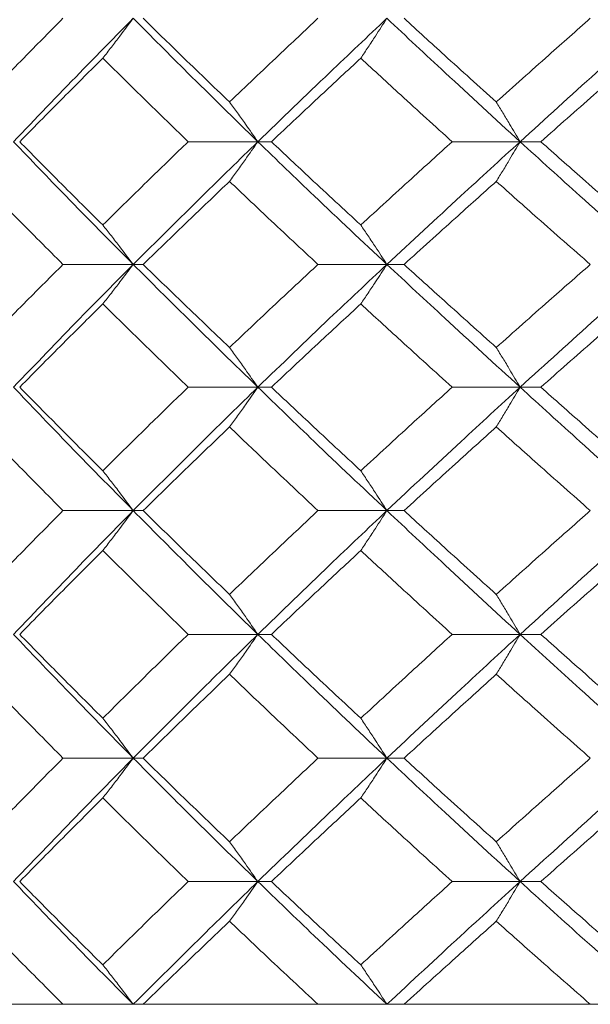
# Model space of a CAD drawing. Header units: inches. Extents: x -3.6 to 22.2, y -7.8 to 16.7.
# Tile 49 of 127: x 4.564 to 4.846, y 1.422 to 1.908. Entities that reach past the tile are written whole.
import ezdxf

# ---------------------------------------------------------------- set-up
doc = ezdxf.new("R2010")
doc.units = ezdxf.units.IN
doc.header["$MEASUREMENT"] = 0

msp = doc.modelspace()

# ---------------------------------------------------------------- linework, layer by layer
at = {"color": 7, "linetype": 'Continuous', "lineweight": 15}
for p, q in [((4.6818, 1.84767), (4.64738, 1.84767)), ((4.6818, 1.84767), (4.68847, 1.84767)), ((4.81123, 1.84767), (4.7777, 1.84767)), ((4.81123, 1.84767), (4.82147, 1.84767)), ((4.62031, 1.78705), (4.58559, 1.78705)), ((4.62031, 1.78705), (4.62517, 1.78705)), ((4.7455, 1.78705), (4.71147, 1.78705)), ((4.7455, 1.78705), (4.75396, 1.78705)), ((4.6818, 1.72643), (4.64738, 1.72643)), ((4.6818, 1.72643), (4.68847, 1.72643)), ((4.81123, 1.72643), (4.7777, 1.72643)), ((4.81123, 1.72643), (4.82147, 1.72643)), ((4.62031, 1.66547), (4.58559, 1.66547)), ((4.62031, 1.66547), (4.62517, 1.66547)), ((4.7455, 1.66547), (4.71147, 1.66547)), ((4.7455, 1.66547), (4.75396, 1.66547)), ((4.6818, 1.60435), (4.64738, 1.60435)), ((4.6818, 1.60435), (4.68847, 1.60435)), ((4.81123, 1.60435), (4.7777, 1.60435)), ((4.81123, 1.60435), (4.82147, 1.60435)), ((4.62031, 1.54322), (4.58559, 1.54322)), ((4.62031, 1.54322), (4.62517, 1.54322)), ((4.7455, 1.54322), (4.71147, 1.54322)), ((4.7455, 1.54322), (4.75396, 1.54322)), ((4.6818, 1.48227), (4.64738, 1.48227)), ((4.6818, 1.48227), (4.68847, 1.48227)), ((4.81123, 1.48227), (4.7777, 1.48227)), ((4.81123, 1.48227), (4.82147, 1.48227)), ((4.02117, 1.42165), (5.48917, 1.42165)), ((4.58559, 1.42165), (4.50585, 1.42165)), ((4.71147, 1.42165), (4.62517, 1.42165)), ((4.84588, 1.42165), (4.75396, 1.42165))]:
    msp.add_line(p, q, dxfattribs=at)
for points, knots in [([(4.54513, 1.8673), (4.5526, 1.87501), (4.56595, 1.88877), (4.57959, 1.90255), (4.58559, 1.90862)], [0, 0, 0, 0, 0.55973, 1, 1, 1, 1]), ([(4.5612, 1.84767), (4.57207, 1.85903), (4.59149, 1.87933), (4.6115, 1.89967), (4.62031, 1.90862)], [0, 0, 0, 0, 0.55955, 1, 1, 1, 1]), ([(4.60526, 1.88894), (4.60667, 1.89074), (4.60949, 1.89435), (4.61451, 1.9009), (4.61811, 1.90569), (4.62031, 1.90862)], [0, 0, 0, 0, 0.278869, 0.55774, 1, 1, 1, 1]), ([(4.6818, 1.84767), (4.67017, 1.85903), (4.64938, 1.87933), (4.6292, 1.89967), (4.62031, 1.90862)], [0, 0, 0, 0, 0.55955, 1, 1, 1, 1]), ([(4.66781, 1.8673), (4.65978, 1.87501), (4.64544, 1.88877), (4.63137, 1.90255), (4.62517, 1.90862)], [0, 0, 0, 0, 0.55973, 1, 1, 1, 1]), ([(4.66781, 1.8673), (4.67589, 1.87501), (4.69033, 1.88877), (4.70501, 1.90255), (4.71147, 1.90862)], [0, 0, 0, 0, 0.559729, 1, 1, 1, 1]), ([(4.6818, 1.84767), (4.69354, 1.85903), (4.71453, 1.87933), (4.73603, 1.89967), (4.7455, 1.90862)], [0, 0, 0, 0, 0.55955, 1, 1, 1, 1]), ([(4.73261, 1.88894), (4.73382, 1.89074), (4.73623, 1.89435), (4.74054, 1.9009), (4.74361, 1.90569), (4.7455, 1.90862)], [0, 0, 0, 0, 0.2788691, 0.5577395, 1, 1, 1, 1]), ([(4.81123, 1.84767), (4.79883, 1.85903), (4.77667, 1.87933), (4.75503, 1.89967), (4.7455, 1.90862)], [0, 0, 0, 0, 0.55955, 1, 1, 1, 1]), ([(4.79949, 1.8673), (4.79093, 1.87501), (4.77564, 1.88877), (4.76059, 1.90255), (4.75396, 1.90862)], [0, 0, 0, 0, 0.55973, 1, 1, 1, 1]), ([(4.79949, 1.8673), (4.80809, 1.87501), (4.82346, 1.88877), (4.83903, 1.90255), (4.84588, 1.90862)], [0, 0, 0, 0, 0.55973, 1, 1, 1, 1]), ([(4.81123, 1.84767), (4.82373, 1.85903), (4.84606, 1.87933), (4.86881, 1.89967), (4.87883, 1.90862)], [0, 0, 0, 0, 0.55955, 1, 1, 1, 1]), ([(4.56425, 1.84767), (4.57182, 1.85536), (4.58536, 1.86911), (4.59917, 1.88287), (4.60526, 1.88894)], [0, 0, 0, 0, 0.559664, 1, 1, 1, 1]), ([(4.64738, 1.84767), (4.63944, 1.85536), (4.62527, 1.86911), (4.61137, 1.88287), (4.60526, 1.88894)], [0, 0, 0, 0, 0.559664, 1, 1, 1, 1]), ([(4.68847, 1.84767), (4.69664, 1.85536), (4.71125, 1.86911), (4.72608, 1.88287), (4.73261, 1.88894)], [0, 0, 0, 0, 0.559664, 1, 1, 1, 1]), ([(4.7777, 1.84767), (4.76922, 1.85536), (4.75408, 1.86911), (4.73917, 1.88287), (4.73261, 1.88894)], [0, 0, 0, 0, 0.559665, 1, 1, 1, 1]), ([(4.82147, 1.84767), (4.83015, 1.85536), (4.84565, 1.86911), (4.86135, 1.88287), (4.86826, 1.88894)], [0, 0, 0, 0, 0.559664, 1, 1, 1, 1]), ([(4.66781, 1.8673), (4.66912, 1.8655), (4.67174, 1.86189), (4.67641, 1.85536), (4.67975, 1.85059), (4.6818, 1.84767)], [0, 0, 0, 0, 0.279166, 0.558334, 1, 1, 1, 1]), ([(4.79949, 1.8673), (4.80059, 1.8655), (4.80279, 1.86189), (4.80671, 1.85536), (4.80952, 1.85059), (4.81123, 1.84767)], [0, 0, 0, 0, 0.279166, 0.558338, 1, 1, 1, 1]), ([(4.62031, 1.78705), (4.60911, 1.79833), (4.5891, 1.81851), (4.56974, 1.83875), (4.5612, 1.84767)], [0, 0, 0, 0, 0.559248, 1, 1, 1, 1]), ([(4.60526, 1.80655), (4.59753, 1.81421), (4.58371, 1.8279), (4.5702, 1.84162), (4.56425, 1.84767)], [0, 0, 0, 0, 0.5595274, 1, 1, 1, 1]), ([(4.60526, 1.80655), (4.61304, 1.81421), (4.62696, 1.8279), (4.64114, 1.84162), (4.64738, 1.84767)], [0, 0, 0, 0, 0.559527, 1, 1, 1, 1]), ([(4.62031, 1.78705), (4.63163, 1.79833), (4.65187, 1.81851), (4.67264, 1.83875), (4.6818, 1.84767)], [0, 0, 0, 0, 0.559248, 1, 1, 1, 1]), ([(4.66781, 1.82807), (4.66912, 1.82987), (4.67175, 1.83347), (4.67642, 1.83998), (4.67975, 1.84475), (4.6818, 1.84767)], [0, 0, 0, 0, 0.279355, 0.558711, 1, 1, 1, 1]), ([(4.7455, 1.78705), (4.73347, 1.79833), (4.71196, 1.81851), (4.69102, 1.83875), (4.6818, 1.84767)], [0, 0, 0, 0, 0.559248, 1, 1, 1, 1]), ([(4.73261, 1.80655), (4.72431, 1.81421), (4.70947, 1.8279), (4.69489, 1.84162), (4.68847, 1.84767)], [0, 0, 0, 0, 0.559528, 1, 1, 1, 1]), ([(4.73261, 1.80655), (4.74096, 1.81421), (4.75589, 1.8279), (4.77103, 1.84162), (4.7777, 1.84767)], [0, 0, 0, 0, 0.559528, 1, 1, 1, 1]), ([(4.7455, 1.78705), (4.75763, 1.79833), (4.77933, 1.81851), (4.80147, 1.83875), (4.81123, 1.84767)], [0, 0, 0, 0, 0.559248, 1, 1, 1, 1]), ([(4.79949, 1.82807), (4.80059, 1.82987), (4.8028, 1.83347), (4.80672, 1.83998), (4.80952, 1.84475), (4.81123, 1.84767)], [0, 0, 0, 0, 0.279359, 0.558714, 1, 1, 1, 1]), ([(4.87883, 1.78705), (4.8661, 1.79833), (4.84333, 1.81851), (4.82105, 1.83875), (4.81123, 1.84767)], [0, 0, 0, 0, 0.5592485, 1, 1, 1, 1]), ([(4.86826, 1.80655), (4.85947, 1.81421), (4.84377, 1.8279), (4.82829, 1.84162), (4.82147, 1.84767)], [0, 0, 0, 0, 0.559528, 1, 1, 1, 1]), ([(4.58559, 1.78705), (4.57796, 1.79469), (4.56432, 1.80835), (4.551, 1.82204), (4.54513, 1.82807)], [0, 0, 0, 0, 0.559462, 1, 1, 1, 1]), ([(4.62517, 1.78705), (4.63306, 1.79469), (4.64715, 1.80835), (4.66149, 1.82204), (4.66781, 1.82807)], [0, 0, 0, 0, 0.5594616, 1, 1, 1, 1]), ([(4.71147, 1.78705), (4.70326, 1.79469), (4.68857, 1.80835), (4.67416, 1.82204), (4.66781, 1.82807)], [0, 0, 0, 0, 0.559462, 1, 1, 1, 1]), ([(4.75396, 1.78705), (4.7624, 1.79469), (4.77748, 1.80835), (4.79276, 1.82204), (4.79949, 1.82807)], [0, 0, 0, 0, 0.559461, 1, 1, 1, 1]), ([(4.84588, 1.78705), (4.83717, 1.79469), (4.82159, 1.80835), (4.80625, 1.82204), (4.79949, 1.82807)], [0, 0, 0, 0, 0.5594611, 1, 1, 1, 1]), ([(4.60526, 1.80655), (4.60667, 1.80476), (4.6095, 1.80116), (4.61453, 1.79468), (4.61811, 1.78994), (4.62031, 1.78705)], [0, 0, 0, 0, 0.279854, 0.559706, 1, 1, 1, 1]), ([(4.73261, 1.80655), (4.73382, 1.80476), (4.73624, 1.80116), (4.74055, 1.79468), (4.74362, 1.78994), (4.7455, 1.78705)], [0, 0, 0, 0, 0.2798525, 0.5597075, 1, 1, 1, 1]), ([(4.54513, 1.74602), (4.5526, 1.7537), (4.56594, 1.76739), (4.57959, 1.78104), (4.58559, 1.78705)], [0, 0, 0, 0, 0.560541, 1, 1, 1, 1]), ([(4.5612, 1.72643), (4.57207, 1.73777), (4.59146, 1.75801), (4.6115, 1.77819), (4.62031, 1.78705)], [0, 0, 0, 0, 0.560759, 1, 1, 1, 1]), ([(4.60526, 1.76754), (4.60667, 1.76934), (4.6095, 1.77293), (4.61453, 1.77942), (4.61811, 1.78415), (4.62031, 1.78705)], [0, 0, 0, 0, 0.2798534, 0.5597053, 1, 1, 1, 1]), ([(4.6818, 1.72643), (4.67016, 1.73777), (4.64941, 1.75801), (4.62919, 1.77819), (4.62031, 1.78705)], [0, 0, 0, 0, 0.560759, 1, 1, 1, 1]), ([(4.66781, 1.74602), (4.65978, 1.7537), (4.64545, 1.76739), (4.63136, 1.78104), (4.62517, 1.78705)], [0, 0, 0, 0, 0.560541, 1, 1, 1, 1]), ([(4.66781, 1.74602), (4.67589, 1.7537), (4.69032, 1.76739), (4.70502, 1.78104), (4.71147, 1.78705)], [0, 0, 0, 0, 0.5605418, 1, 1, 1, 1]), ([(4.6818, 1.72643), (4.69355, 1.73777), (4.71451, 1.75801), (4.73604, 1.77819), (4.7455, 1.78705)], [0, 0, 0, 0, 0.560759, 1, 1, 1, 1]), ([(4.73261, 1.76754), (4.73382, 1.76934), (4.73624, 1.77293), (4.74055, 1.77942), (4.74362, 1.78415), (4.7455, 1.78705)], [0, 0, 0, 0, 0.279852, 0.559707, 1, 1, 1, 1]), ([(4.81123, 1.72643), (4.79883, 1.73777), (4.7767, 1.75801), (4.75502, 1.77819), (4.7455, 1.78705)], [0, 0, 0, 0, 0.560759, 1, 1, 1, 1]), ([(4.79949, 1.74602), (4.79093, 1.7537), (4.77566, 1.76739), (4.76059, 1.78104), (4.75396, 1.78705)], [0, 0, 0, 0, 0.560542, 1, 1, 1, 1]), ([(4.79949, 1.74602), (4.80809, 1.7537), (4.82345, 1.76739), (4.83903, 1.78104), (4.84588, 1.78705)], [0, 0, 0, 0, 0.5605417, 1, 1, 1, 1]), ([(4.81123, 1.72643), (4.82374, 1.73777), (4.84604, 1.75801), (4.86882, 1.77819), (4.87883, 1.78705)], [0, 0, 0, 0, 0.56076, 1, 1, 1, 1]), ([(4.56425, 1.72643), (4.57183, 1.73411), (4.58535, 1.74783), (4.59918, 1.76152), (4.60526, 1.76754)], [0, 0, 0, 0, 0.560476, 1, 1, 1, 1]), ([(4.64738, 1.72643), (4.63944, 1.73411), (4.62528, 1.74783), (4.61137, 1.76152), (4.60526, 1.76754)], [0, 0, 0, 0, 0.560476, 1, 1, 1, 1]), ([(4.68847, 1.72643), (4.69665, 1.73411), (4.71123, 1.74783), (4.72608, 1.76152), (4.73261, 1.76754)], [0, 0, 0, 0, 0.560476, 1, 1, 1, 1]), ([(4.7777, 1.72643), (4.76922, 1.73411), (4.75409, 1.74783), (4.73917, 1.76152), (4.73261, 1.76754)], [0, 0, 0, 0, 0.560476, 1, 1, 1, 1]), ([(4.82147, 1.72643), (4.83015, 1.73411), (4.84564, 1.74783), (4.86135, 1.76152), (4.86826, 1.76754)], [0, 0, 0, 0, 0.560476, 1, 1, 1, 1]), ([(4.66781, 1.74602), (4.66912, 1.74422), (4.67175, 1.74062), (4.67642, 1.73411), (4.67975, 1.72934), (4.6818, 1.72643)], [0, 0, 0, 0, 0.279355, 0.558711, 1, 1, 1, 1]), ([(4.79949, 1.74602), (4.80059, 1.74422), (4.8028, 1.74062), (4.80672, 1.73411), (4.80952, 1.72934), (4.81123, 1.72643)], [0, 0, 0, 0, 0.279359, 0.558714, 1, 1, 1, 1]), ([(4.62031, 1.66547), (4.60911, 1.67687), (4.58912, 1.6972), (4.56973, 1.7175), (4.5612, 1.72643)], [0, 0, 0, 0, 0.560458, 1, 1, 1, 1]), ([(4.60526, 1.68516), (4.59752, 1.69287), (4.58372, 1.70664), (4.57019, 1.72038), (4.56425, 1.72643)], [0, 0, 0, 0, 0.560339, 1, 1, 1, 1]), ([(4.60526, 1.68516), (4.61305, 1.69287), (4.62695, 1.70664), (4.64114, 1.72038), (4.64738, 1.72643)], [0, 0, 0, 0, 0.560339, 1, 1, 1, 1]), ([(4.62031, 1.66547), (4.63163, 1.67687), (4.65184, 1.6972), (4.67265, 1.7175), (4.6818, 1.72643)], [0, 0, 0, 0, 0.560458, 1, 1, 1, 1]), ([(4.66781, 1.70679), (4.66912, 1.7086), (4.67174, 1.7122), (4.67641, 1.71873), (4.67975, 1.7235), (4.6818, 1.72643)], [0, 0, 0, 0, 0.279166, 0.558334, 1, 1, 1, 1]), ([(4.7455, 1.66547), (4.73346, 1.67687), (4.71198, 1.6972), (4.69101, 1.7175), (4.6818, 1.72643)], [0, 0, 0, 0, 0.5604576, 1, 1, 1, 1]), ([(4.73261, 1.68516), (4.7243, 1.69287), (4.70948, 1.70664), (4.69489, 1.72038), (4.68847, 1.72643)], [0, 0, 0, 0, 0.560339, 1, 1, 1, 1]), ([(4.73261, 1.68516), (4.74097, 1.69287), (4.75588, 1.70664), (4.77104, 1.72038), (4.7777, 1.72643)], [0, 0, 0, 0, 0.5603393, 1, 1, 1, 1]), ([(4.7455, 1.66547), (4.75764, 1.67687), (4.77931, 1.6972), (4.80148, 1.7175), (4.81123, 1.72643)], [0, 0, 0, 0, 0.560458, 1, 1, 1, 1]), ([(4.79949, 1.70679), (4.80059, 1.7086), (4.80279, 1.7122), (4.80671, 1.71873), (4.80952, 1.7235), (4.81123, 1.72643)], [0, 0, 0, 0, 0.279166, 0.558338, 1, 1, 1, 1]), ([(4.87883, 1.66547), (4.86609, 1.67687), (4.84336, 1.6972), (4.82104, 1.7175), (4.81123, 1.72643)], [0, 0, 0, 0, 0.560457, 1, 1, 1, 1]), ([(4.86826, 1.68516), (4.85947, 1.69287), (4.84378, 1.70664), (4.82828, 1.72038), (4.82147, 1.72643)], [0, 0, 0, 0, 0.5603393, 1, 1, 1, 1]), ([(4.58559, 1.66547), (4.57796, 1.67319), (4.56433, 1.68697), (4.55099, 1.70074), (4.54513, 1.70679)], [0, 0, 0, 0, 0.560273, 1, 1, 1, 1]), ([(4.62517, 1.66547), (4.63306, 1.67319), (4.64714, 1.68697), (4.6615, 1.70074), (4.66781, 1.70679)], [0, 0, 0, 0, 0.560273, 1, 1, 1, 1]), ([(4.71147, 1.66547), (4.70325, 1.67319), (4.68858, 1.68697), (4.67415, 1.70074), (4.66781, 1.70679)], [0, 0, 0, 0, 0.560273, 1, 1, 1, 1]), ([(4.75396, 1.66547), (4.7624, 1.67319), (4.77747, 1.68697), (4.79276, 1.70074), (4.79949, 1.70679)], [0, 0, 0, 0, 0.560273, 1, 1, 1, 1]), ([(4.84588, 1.66547), (4.83716, 1.67319), (4.8216, 1.68697), (4.80624, 1.70074), (4.79949, 1.70679)], [0, 0, 0, 0, 0.560274, 1, 1, 1, 1]), ([(4.60526, 1.68516), (4.60667, 1.68335), (4.60949, 1.67974), (4.61451, 1.6732), (4.61811, 1.66841), (4.62031, 1.66547)], [0, 0, 0, 0, 0.278869, 0.557738, 1, 1, 1, 1]), ([(4.73261, 1.68516), (4.73382, 1.68335), (4.73623, 1.67974), (4.74054, 1.6732), (4.74361, 1.66841), (4.7455, 1.66547)], [0, 0, 0, 0, 0.278869, 0.557738, 1, 1, 1, 1]), ([(4.54513, 1.62407), (4.5526, 1.6318), (4.56595, 1.64561), (4.57959, 1.6594), (4.58559, 1.66547)], [0, 0, 0, 0, 0.560137, 1, 1, 1, 1]), ([(4.5612, 1.60435), (4.57207, 1.61576), (4.59147, 1.63614), (4.6115, 1.65651), (4.62031, 1.66547)], [0, 0, 0, 0, 0.560155, 1, 1, 1, 1]), ([(4.60526, 1.64576), (4.60667, 1.64757), (4.60949, 1.65119), (4.61451, 1.65774), (4.6181, 1.66253), (4.62031, 1.66547)], [0, 0, 0, 0, 0.278775, 0.557551, 1, 1, 1, 1]), ([(4.6818, 1.60435), (4.67016, 1.61576), (4.64939, 1.63614), (4.62919, 1.65651), (4.62031, 1.66547)], [0, 0, 0, 0, 0.560155, 1, 1, 1, 1]), ([(4.66781, 1.62407), (4.65978, 1.6318), (4.64544, 1.64561), (4.63137, 1.6594), (4.62517, 1.66547)], [0, 0, 0, 0, 0.560137, 1, 1, 1, 1]), ([(4.66781, 1.62407), (4.67589, 1.6318), (4.69032, 1.64561), (4.70501, 1.6594), (4.71147, 1.66547)], [0, 0, 0, 0, 0.5601362, 1, 1, 1, 1]), ([(4.6818, 1.60435), (4.69354, 1.61576), (4.71452, 1.63614), (4.73603, 1.65651), (4.7455, 1.66547)], [0, 0, 0, 0, 0.560155, 1, 1, 1, 1]), ([(4.73261, 1.64576), (4.73382, 1.64757), (4.73623, 1.65119), (4.74053, 1.65774), (4.74361, 1.66253), (4.7455, 1.66547)], [0, 0, 0, 0, 0.278777, 0.557552, 1, 1, 1, 1]), ([(4.81123, 1.60435), (4.79883, 1.61576), (4.77669, 1.63614), (4.75502, 1.65651), (4.7455, 1.66547)], [0, 0, 0, 0, 0.560155, 1, 1, 1, 1]), ([(4.79949, 1.62407), (4.79093, 1.6318), (4.77565, 1.64561), (4.76059, 1.6594), (4.75396, 1.66547)], [0, 0, 0, 0, 0.560136, 1, 1, 1, 1]), ([(4.79949, 1.62407), (4.80809, 1.6318), (4.82345, 1.64561), (4.83903, 1.6594), (4.84588, 1.66547)], [0, 0, 0, 0, 0.560136, 1, 1, 1, 1]), ([(4.81123, 1.60435), (4.82373, 1.61576), (4.84605, 1.63614), (4.86882, 1.65651), (4.87883, 1.66547)], [0, 0, 0, 0, 0.560155, 1, 1, 1, 1]), ([(4.56425, 1.60435), (4.57182, 1.61208), (4.58536, 1.62589), (4.59918, 1.63969), (4.60526, 1.64576)], [0, 0, 0, 0, 0.560071, 1, 1, 1, 1]), ([(4.64738, 1.60435), (4.63944, 1.61208), (4.62527, 1.62589), (4.61137, 1.63969), (4.60526, 1.64576)], [0, 0, 0, 0, 0.560071, 1, 1, 1, 1]), ([(4.68847, 1.60435), (4.69665, 1.61208), (4.71124, 1.62589), (4.72608, 1.63969), (4.73261, 1.64576)], [0, 0, 0, 0, 0.56007, 1, 1, 1, 1]), ([(4.7777, 1.60435), (4.76922, 1.61208), (4.75408, 1.62589), (4.73917, 1.63969), (4.73261, 1.64576)], [0, 0, 0, 0, 0.56007, 1, 1, 1, 1]), ([(4.82147, 1.60435), (4.83015, 1.61208), (4.84565, 1.62589), (4.86135, 1.63969), (4.86826, 1.64576)], [0, 0, 0, 0, 0.56007, 1, 1, 1, 1]), ([(4.66781, 1.62407), (4.66912, 1.62226), (4.67174, 1.61864), (4.67641, 1.61209), (4.67975, 1.60729), (4.6818, 1.60435)], [0, 0, 0, 0, 0.278675, 0.557351, 1, 1, 1, 1]), ([(4.79949, 1.62407), (4.80059, 1.62226), (4.80279, 1.61864), (4.80671, 1.61209), (4.80951, 1.60729), (4.81123, 1.60435)], [0, 0, 0, 0, 0.278678, 0.557351, 1, 1, 1, 1]), ([(4.62031, 1.54322), (4.60911, 1.55463), (4.58911, 1.575), (4.56973, 1.59538), (4.5612, 1.60435)], [0, 0, 0, 0, 0.559853, 1, 1, 1, 1]), ([(4.60526, 1.56293), (4.59752, 1.57066), (4.58372, 1.58446), (4.5702, 1.59827), (4.56425, 1.60435)], [0, 0, 0, 0, 0.559934, 1, 1, 1, 1]), ([(4.60526, 1.56293), (4.61305, 1.57066), (4.62696, 1.58446), (4.64114, 1.59827), (4.64738, 1.60435)], [0, 0, 0, 0, 0.559933, 1, 1, 1, 1]), ([(4.62031, 1.54322), (4.63163, 1.55463), (4.65186, 1.575), (4.67265, 1.59538), (4.6818, 1.60435)], [0, 0, 0, 0, 0.559853, 1, 1, 1, 1]), ([(4.66781, 1.58462), (4.66912, 1.58643), (4.67174, 1.59005), (4.67641, 1.5966), (4.67975, 1.6014), (4.6818, 1.60435)], [0, 0, 0, 0, 0.278675, 0.557352, 1, 1, 1, 1]), ([(4.7455, 1.54322), (4.73346, 1.55463), (4.71197, 1.575), (4.69102, 1.59538), (4.6818, 1.60435)], [0, 0, 0, 0, 0.559853, 1, 1, 1, 1]), ([(4.73261, 1.56293), (4.72431, 1.57066), (4.70947, 1.58446), (4.69489, 1.59827), (4.68847, 1.60435)], [0, 0, 0, 0, 0.559933, 1, 1, 1, 1]), ([(4.73261, 1.56293), (4.74097, 1.57066), (4.75589, 1.58446), (4.77104, 1.59827), (4.7777, 1.60435)], [0, 0, 0, 0, 0.5599334, 1, 1, 1, 1]), ([(4.7455, 1.54322), (4.75764, 1.55463), (4.77932, 1.575), (4.80148, 1.59538), (4.81123, 1.60435)], [0, 0, 0, 0, 0.559853, 1, 1, 1, 1]), ([(4.79949, 1.58462), (4.80059, 1.58643), (4.80279, 1.59005), (4.80671, 1.5966), (4.80951, 1.6014), (4.81123, 1.60435)], [0, 0, 0, 0, 0.278678, 0.557352, 1, 1, 1, 1]), ([(4.87883, 1.54322), (4.86609, 1.55463), (4.84335, 1.575), (4.82105, 1.59538), (4.81123, 1.60435)], [0, 0, 0, 0, 0.559853, 1, 1, 1, 1]), ([(4.86826, 1.56293), (4.85947, 1.57066), (4.84378, 1.58446), (4.82829, 1.59827), (4.82147, 1.60435)], [0, 0, 0, 0, 0.5599337, 1, 1, 1, 1]), ([(4.58559, 1.54322), (4.57796, 1.55095), (4.56433, 1.56474), (4.55099, 1.57855), (4.54513, 1.58462)], [0, 0, 0, 0, 0.5598681, 1, 1, 1, 1]), ([(4.62517, 1.54322), (4.63306, 1.55095), (4.64715, 1.56474), (4.66149, 1.57855), (4.66781, 1.58462)], [0, 0, 0, 0, 0.559867, 1, 1, 1, 1]), ([(4.71147, 1.54322), (4.70326, 1.55095), (4.68858, 1.56474), (4.67416, 1.57855), (4.66781, 1.58462)], [0, 0, 0, 0, 0.5598676, 1, 1, 1, 1]), ([(4.75396, 1.54322), (4.7624, 1.55095), (4.77747, 1.56474), (4.79276, 1.57855), (4.79949, 1.58462)], [0, 0, 0, 0, 0.559868, 1, 1, 1, 1]), ([(4.84588, 1.54322), (4.83717, 1.55095), (4.8216, 1.56474), (4.80625, 1.57855), (4.79949, 1.58462)], [0, 0, 0, 0, 0.559868, 1, 1, 1, 1]), ([(4.60526, 1.56293), (4.60667, 1.56112), (4.60949, 1.5575), (4.61451, 1.55095), (4.6181, 1.54616), (4.62031, 1.54322)], [0, 0, 0, 0, 0.278774, 0.557551, 1, 1, 1, 1]), ([(4.73261, 1.56293), (4.73382, 1.56112), (4.73623, 1.5575), (4.74053, 1.55095), (4.74361, 1.54616), (4.7455, 1.54322)], [0, 0, 0, 0, 0.278776, 0.557552, 1, 1, 1, 1]), ([(4.54513, 1.5019), (4.5526, 1.50961), (4.56595, 1.52337), (4.57959, 1.53715), (4.58559, 1.54322)], [0, 0, 0, 0, 0.55973, 1, 1, 1, 1]), ([(4.5612, 1.48227), (4.57207, 1.49363), (4.59149, 1.51393), (4.6115, 1.53427), (4.62031, 1.54322)], [0, 0, 0, 0, 0.55955, 1, 1, 1, 1]), ([(4.60526, 1.52354), (4.60667, 1.52534), (4.60949, 1.52895), (4.61451, 1.5355), (4.61811, 1.54029), (4.62031, 1.54322)], [0, 0, 0, 0, 0.27887, 0.55774, 1, 1, 1, 1]), ([(4.6818, 1.48227), (4.67017, 1.49363), (4.64938, 1.51393), (4.6292, 1.53427), (4.62031, 1.54322)], [0, 0, 0, 0, 0.55955, 1, 1, 1, 1]), ([(4.66781, 1.5019), (4.65978, 1.50961), (4.64544, 1.52337), (4.63137, 1.53715), (4.62517, 1.54322)], [0, 0, 0, 0, 0.55973, 1, 1, 1, 1]), ([(4.66781, 1.5019), (4.67589, 1.50961), (4.69033, 1.52337), (4.70501, 1.53715), (4.71147, 1.54322)], [0, 0, 0, 0, 0.559729, 1, 1, 1, 1]), ([(4.6818, 1.48227), (4.69354, 1.49363), (4.71453, 1.51393), (4.73603, 1.53427), (4.7455, 1.54322)], [0, 0, 0, 0, 0.55955, 1, 1, 1, 1]), ([(4.73261, 1.52354), (4.73382, 1.52534), (4.73623, 1.52895), (4.74054, 1.5355), (4.74361, 1.54029), (4.7455, 1.54322)], [0, 0, 0, 0, 0.2788705, 0.5577395, 1, 1, 1, 1]), ([(4.81123, 1.48227), (4.79883, 1.49363), (4.77667, 1.51393), (4.75503, 1.53427), (4.7455, 1.54322)], [0, 0, 0, 0, 0.55955, 1, 1, 1, 1]), ([(4.79949, 1.5019), (4.79093, 1.50961), (4.77564, 1.52337), (4.76059, 1.53715), (4.75396, 1.54322)], [0, 0, 0, 0, 0.55973, 1, 1, 1, 1]), ([(4.79949, 1.5019), (4.80809, 1.50961), (4.82346, 1.52337), (4.83903, 1.53715), (4.84588, 1.54322)], [0, 0, 0, 0, 0.55973, 1, 1, 1, 1]), ([(4.81123, 1.48227), (4.82373, 1.49363), (4.84606, 1.51393), (4.86881, 1.53427), (4.87883, 1.54322)], [0, 0, 0, 0, 0.55955, 1, 1, 1, 1]), ([(4.56425, 1.48227), (4.57182, 1.48996), (4.58536, 1.50371), (4.59917, 1.51747), (4.60526, 1.52354)], [0, 0, 0, 0, 0.559665, 1, 1, 1, 1]), ([(4.64738, 1.48227), (4.63944, 1.48996), (4.62527, 1.50371), (4.61137, 1.51747), (4.60526, 1.52354)], [0, 0, 0, 0, 0.559665, 1, 1, 1, 1]), ([(4.68847, 1.48227), (4.69664, 1.48996), (4.71125, 1.50371), (4.72608, 1.51747), (4.73261, 1.52354)], [0, 0, 0, 0, 0.559665, 1, 1, 1, 1]), ([(4.7777, 1.48227), (4.76922, 1.48996), (4.75408, 1.50371), (4.73917, 1.51747), (4.73261, 1.52354)], [0, 0, 0, 0, 0.559666, 1, 1, 1, 1]), ([(4.82147, 1.48227), (4.83015, 1.48996), (4.84565, 1.50371), (4.86135, 1.51747), (4.86826, 1.52354)], [0, 0, 0, 0, 0.559665, 1, 1, 1, 1]), ([(4.66781, 1.5019), (4.66912, 1.5001), (4.67174, 1.49649), (4.67641, 1.48996), (4.67975, 1.48519), (4.6818, 1.48227)], [0, 0, 0, 0, 0.279168, 0.558333, 1, 1, 1, 1]), ([(4.79949, 1.5019), (4.80059, 1.5001), (4.80279, 1.49649), (4.80671, 1.48996), (4.80952, 1.48519), (4.81123, 1.48227)], [0, 0, 0, 0, 0.2791677, 0.5583369, 1, 1, 1, 1]), ([(4.62031, 1.42165), (4.60911, 1.43293), (4.5891, 1.45311), (4.56974, 1.47335), (4.5612, 1.48227)], [0, 0, 0, 0, 0.559248, 1, 1, 1, 1]), ([(4.60526, 1.44115), (4.59753, 1.44881), (4.58371, 1.4625), (4.5702, 1.47622), (4.56425, 1.48227)], [0, 0, 0, 0, 0.5595274, 1, 1, 1, 1]), ([(4.60526, 1.44115), (4.61304, 1.44881), (4.62696, 1.4625), (4.64114, 1.47622), (4.64738, 1.48227)], [0, 0, 0, 0, 0.559527, 1, 1, 1, 1]), ([(4.62031, 1.42165), (4.63163, 1.43293), (4.65187, 1.45311), (4.67264, 1.47335), (4.6818, 1.48227)], [0, 0, 0, 0, 0.559248, 1, 1, 1, 1]), ([(4.66781, 1.46267), (4.66912, 1.46447), (4.67175, 1.46807), (4.67642, 1.47458), (4.67975, 1.47935), (4.6818, 1.48227)], [0, 0, 0, 0, 0.279357, 0.558713, 1, 1, 1, 1]), ([(4.7455, 1.42165), (4.73347, 1.43293), (4.71196, 1.45311), (4.69102, 1.47335), (4.6818, 1.48227)], [0, 0, 0, 0, 0.559248, 1, 1, 1, 1]), ([(4.73261, 1.44115), (4.72431, 1.44881), (4.70947, 1.4625), (4.69489, 1.47622), (4.68847, 1.48227)], [0, 0, 0, 0, 0.559528, 1, 1, 1, 1]), ([(4.73261, 1.44115), (4.74096, 1.44881), (4.75589, 1.4625), (4.77103, 1.47622), (4.7777, 1.48227)], [0, 0, 0, 0, 0.559528, 1, 1, 1, 1]), ([(4.7455, 1.42165), (4.75763, 1.43293), (4.77933, 1.45311), (4.80147, 1.47335), (4.81123, 1.48227)], [0, 0, 0, 0, 0.559248, 1, 1, 1, 1]), ([(4.79949, 1.46267), (4.80059, 1.46447), (4.8028, 1.46807), (4.80672, 1.47458), (4.80952, 1.47935), (4.81123, 1.48227)], [0, 0, 0, 0, 0.279361, 0.558716, 1, 1, 1, 1]), ([(4.87883, 1.42165), (4.8661, 1.43293), (4.84333, 1.45311), (4.82105, 1.47335), (4.81123, 1.48227)], [0, 0, 0, 0, 0.5592485, 1, 1, 1, 1]), ([(4.86826, 1.44115), (4.85947, 1.44881), (4.84377, 1.4625), (4.82829, 1.47622), (4.82147, 1.48227)], [0, 0, 0, 0, 0.559528, 1, 1, 1, 1]), ([(4.58559, 1.42165), (4.57796, 1.42929), (4.56432, 1.44295), (4.551, 1.45664), (4.54513, 1.46267)], [0, 0, 0, 0, 0.559462, 1, 1, 1, 1]), ([(4.62517, 1.42165), (4.63306, 1.42929), (4.64715, 1.44295), (4.66149, 1.45664), (4.66781, 1.46267)], [0, 0, 0, 0, 0.559462, 1, 1, 1, 1]), ([(4.71147, 1.42165), (4.70326, 1.42929), (4.68857, 1.44295), (4.67416, 1.45664), (4.66781, 1.46267)], [0, 0, 0, 0, 0.559462, 1, 1, 1, 1]), ([(4.75396, 1.42165), (4.7624, 1.42929), (4.77748, 1.44295), (4.79276, 1.45664), (4.79949, 1.46267)], [0, 0, 0, 0, 0.559461, 1, 1, 1, 1]), ([(4.84588, 1.42165), (4.83717, 1.42929), (4.82159, 1.44295), (4.80625, 1.45664), (4.79949, 1.46267)], [0, 0, 0, 0, 0.559462, 1, 1, 1, 1]), ([(4.60526, 1.44115), (4.60667, 1.43936), (4.6095, 1.43576), (4.61453, 1.42928), (4.61811, 1.42454), (4.62031, 1.42165)], [0, 0, 0, 0, 0.279852, 0.559706, 1, 1, 1, 1]), ([(4.73261, 1.44115), (4.73382, 1.43936), (4.73624, 1.43576), (4.74055, 1.42928), (4.74362, 1.42454), (4.7455, 1.42165)], [0, 0, 0, 0, 0.279851, 0.559707, 1, 1, 1, 1])]:
    msp.add_open_spline(points, degree=3, knots=knots, dxfattribs=at)

doc.saveas('drawing.dxf')
